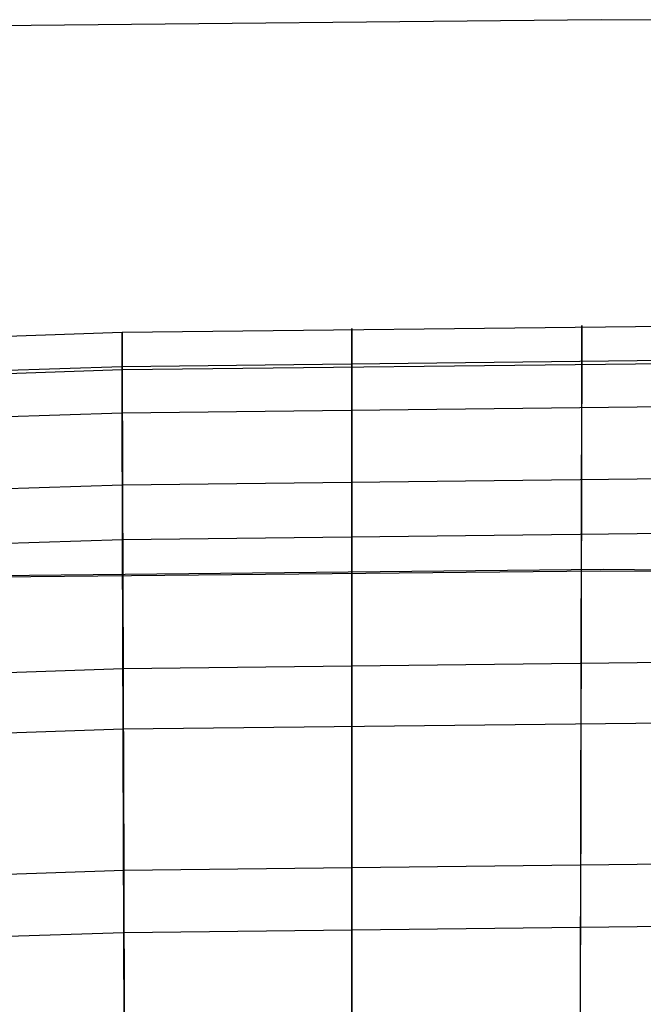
# Model space of a CAD drawing. Extents: x -1634 to -184, y -278 to 263.
# Tile 100 of 242: x -1402 to -1391, y 180 to 198. Entities that reach past the tile are written whole.
import ezdxf

# ---------------------------------------------------------------- set-up
doc = ezdxf.new("R2010")
doc.units = 0
doc.layers.add('PREDEFINITO', color=7, linetype='CONTINUOUS')

msp = doc.modelspace()

# ---------------------------------------------------------------- linework, layer by layer
at = {"layer": 'PREDEFINITO'}
for p, q in [((-1391.838, 198.086, 295.86), (-1404.946, 197.952, 295.894)), ((-1378.719, 197.977, 295.826), (-1391.838, 198.086, 295.86)), ((-1400.542, 192.408, 429.727), (-1379.738, 192.647, 429.722)), ((-1396.369, 192.474, 429.726), (-1396.369, 192.476, 430.067)), ((-1396.369, 192.476, 430.067), (-1396.369, 192.466, 430.409)), ((-1396.369, 191.797, 399.734), (-1396.369, 192.474, 429.726)), ((-1396.369, 192.466, 430.409), (-1396.369, 192.445, 430.749)), ((-1396.369, 192.445, 430.749), (-1396.369, 192.412, 431.089)), ((-1392.186, 192.529, 429.725), (-1392.186, 192.531, 430.066)), ((-1392.186, 192.531, 430.066), (-1392.186, 192.521, 430.407)), ((-1392.186, 191.852, 399.732), (-1392.186, 192.529, 429.725)), ((-1392.186, 192.521, 430.407), (-1392.186, 192.5, 430.748)), ((-1392.186, 192.5, 430.748), (-1392.186, 192.466, 431.088)), ((-1392.186, 192.466, 431.088), (-1392.186, 192.422, 431.427)), ((-1429.805, 191.45, 429.749), (-1400.542, 192.408, 429.727)), ((-1400.542, 192.408, 429.727), (-1400.542, 192.41, 430.069)), ((-1400.542, 192.41, 430.069), (-1400.542, 192.4, 430.41)), ((-1400.542, 191.731, 399.735), (-1400.542, 192.408, 429.727)), ((-1400.542, 192.4, 430.41), (-1400.542, 192.379, 430.751)), ((-1400.542, 192.379, 430.751), (-1400.542, 192.346, 431.091)), ((-1400.542, 192.346, 431.091), (-1400.542, 192.301, 431.429)), ((-1400.542, 192.301, 431.429), (-1400.542, 192.245, 431.766)), ((-1400.542, 192.245, 431.766), (-1400.542, 192.178, 432.101)), ((-1396.369, 192.412, 431.089), (-1396.369, 192.367, 431.428)), ((-1396.369, 192.367, 431.428), (-1396.369, 192.311, 431.765)), ((-1396.369, 192.311, 431.765), (-1396.369, 192.243, 432.099)), ((-1392.186, 192.298, 432.098), (-1392.187, 192.219, 432.43)), ((-1392.186, 192.422, 431.427), (-1392.186, 192.366, 431.763)), ((-1392.186, 192.366, 431.763), (-1392.186, 192.298, 432.098)), ((-1400.542, 192.178, 432.101), (-1400.541, 192.099, 432.433)), ((-1400.541, 192.099, 432.433), (-1400.541, 192.008, 432.762)), ((-1396.369, 192.243, 432.099), (-1396.369, 192.164, 432.431)), ((-1396.369, 192.164, 432.431), (-1396.369, 192.074, 432.761)), ((-1396.369, 192.074, 432.761), (-1396.369, 191.973, 433.087)), ((-1392.187, 192.219, 432.43), (-1392.187, 192.129, 432.76)), ((-1392.187, 192.129, 432.76), (-1392.187, 192.027, 433.086)), ((-1400.542, 191.731, 399.735), (-1379.738, 191.969, 399.73)), ((-1400.541, 192.008, 432.762), (-1400.541, 191.907, 433.088)), ((-1400.541, 191.907, 433.088), (-1400.54, 191.794, 433.411)), ((-1400.54, 191.789, 433.423), (-1379.738, 192.028, 433.418)), ((-1396.369, 191.973, 433.087), (-1396.369, 191.86, 433.409)), ((-1392.187, 191.915, 433.408), (-1392.188, 191.791, 433.726)), ((-1392.187, 192.027, 433.086), (-1392.187, 191.915, 433.408)), ((-1429.805, 190.773, 399.757), (-1400.542, 191.731, 399.735)), ((-1429.777, 190.832, 433.445), (-1400.54, 191.789, 433.423)), ((-1400.542, 191.717, 399.394), (-1400.542, 191.731, 399.735)), ((-1400.542, 191.692, 399.053), (-1400.542, 191.717, 399.394)), ((-1400.54, 191.794, 433.411), (-1400.54, 191.671, 433.729)), ((-1396.369, 191.86, 433.409), (-1396.369, 191.737, 433.727)), ((-1396.369, 191.783, 399.392), (-1396.369, 191.797, 399.734)), ((-1396.369, 191.758, 399.052), (-1396.369, 191.783, 399.392)), ((-1396.369, 191.721, 398.712), (-1396.369, 191.758, 399.052)), ((-1396.369, 191.737, 433.727), (-1396.369, 191.602, 434.041)), ((-1396.369, 191.673, 398.374), (-1396.369, 191.721, 398.712)), ((-1392.188, 191.791, 433.726), (-1392.188, 191.657, 434.04)), ((-1392.186, 191.838, 399.391), (-1392.186, 191.852, 399.732)), ((-1392.186, 191.813, 399.051), (-1392.186, 191.838, 399.391)), ((-1392.186, 191.776, 398.711), (-1392.186, 191.813, 399.051)), ((-1392.186, 191.728, 398.373), (-1392.186, 191.776, 398.711)), ((-1392.186, 191.668, 398.037), (-1392.186, 191.728, 398.373)), ((-1400.542, 191.656, 398.714), (-1400.542, 191.692, 399.053)), ((-1400.542, 191.607, 398.376), (-1400.542, 191.656, 398.714)), ((-1400.542, 191.547, 398.04), (-1400.542, 191.607, 398.376)), ((-1400.542, 191.476, 397.706), (-1400.542, 191.547, 398.04)), ((-1400.54, 191.671, 433.729), (-1400.539, 191.536, 434.043)), ((-1400.539, 191.536, 434.043), (-1400.539, 191.392, 434.352)), ((-1396.369, 191.613, 398.038), (-1396.369, 191.673, 398.374)), ((-1396.369, 191.542, 397.704), (-1396.369, 191.613, 398.038)), ((-1396.369, 191.602, 434.041), (-1396.369, 191.457, 434.351)), ((-1396.369, 191.459, 397.373), (-1396.369, 191.542, 397.704)), ((-1392.188, 191.657, 434.04), (-1392.188, 191.512, 434.349)), ((-1392.186, 191.597, 397.703), (-1392.186, 191.668, 398.037)), ((-1392.186, 191.514, 397.372), (-1392.186, 191.597, 397.703)), ((-1400.542, 191.393, 397.374), (-1400.542, 191.476, 397.706)), ((-1400.541, 191.299, 397.046), (-1400.542, 191.393, 397.374)), ((-1400.539, 191.392, 434.352), (-1400.538, 191.236, 434.656)), ((-1396.369, 191.365, 397.045), (-1396.369, 191.459, 397.373)), ((-1396.369, 191.457, 434.351), (-1396.369, 191.302, 434.655)), ((-1396.369, 191.26, 396.72), (-1396.369, 191.365, 397.045)), ((-1392.188, 191.512, 434.349), (-1392.189, 191.357, 434.653)), ((-1392.189, 191.357, 434.653), (-1392.189, 191.191, 434.952)), ((-1392.187, 191.42, 397.043), (-1392.186, 191.514, 397.372)), ((-1392.187, 191.315, 396.719), (-1392.187, 191.42, 397.043)), ((-1400.541, 191.194, 396.721), (-1400.541, 191.299, 397.046)), ((-1400.541, 191.078, 396.4), (-1400.541, 191.194, 396.721)), ((-1400.54, 190.946, 396.071), (-1379.738, 191.185, 396.065)), ((-1400.538, 191.236, 434.656), (-1400.538, 191.07, 434.955)), ((-1396.369, 191.302, 434.655), (-1396.369, 191.136, 434.953)), ((-1396.369, 191.144, 396.399), (-1396.369, 191.26, 396.72)), ((-1392.189, 191.191, 434.952), (-1392.19, 191.015, 435.245)), ((-1392.187, 191.199, 396.398), (-1392.187, 191.315, 396.719)), ((-1392.187, 191.072, 396.081), (-1392.187, 191.199, 396.398)), ((-1400.54, 190.951, 396.083), (-1400.541, 191.078, 396.4)), ((-1400.538, 191.07, 434.955), (-1400.537, 190.895, 435.247)), ((-1396.369, 191.017, 396.082), (-1396.369, 191.144, 396.399)), ((-1396.369, 191.136, 434.953), (-1396.369, 190.96, 435.246)), ((-1396.369, 190.879, 395.769), (-1396.369, 191.017, 396.082)), ((-1392.19, 191.015, 435.245), (-1392.19, 190.83, 435.531)), ((-1392.188, 190.934, 395.768), (-1392.187, 191.072, 396.081)), ((-1429.777, 189.988, 396.092), (-1400.54, 190.946, 396.071)), ((-1400.54, 190.814, 395.771), (-1400.54, 190.951, 396.083)), ((-1400.537, 190.895, 435.247), (-1400.536, 190.709, 435.534)), ((-1396.369, 190.96, 435.246), (-1396.369, 190.775, 435.532)), ((-1396.369, 190.731, 395.462), (-1396.369, 190.879, 395.769)), ((-1392.19, 190.83, 435.531), (-1392.19, 190.634, 435.811)), ((-1392.188, 190.786, 395.461), (-1392.188, 190.934, 395.768)), ((-1400.539, 190.665, 395.463), (-1400.54, 190.814, 395.771)), ((-1400.539, 190.507, 395.161), (-1400.539, 190.665, 395.463)), ((-1400.536, 190.709, 435.534), (-1400.536, 190.514, 435.814)), ((-1396.369, 190.775, 435.532), (-1396.369, 190.579, 435.812)), ((-1396.369, 190.572, 395.16), (-1396.369, 190.731, 395.462)), ((-1392.188, 190.627, 395.158), (-1392.188, 190.786, 395.461)), ((-1400.538, 190.338, 394.864), (-1400.539, 190.507, 395.161)), ((-1400.536, 190.514, 435.814), (-1400.535, 190.309, 436.087)), ((-1396.369, 190.579, 435.812), (-1396.368, 190.375, 436.086)), ((-1396.369, 190.403, 394.863), (-1396.369, 190.572, 395.16)), ((-1392.19, 190.634, 435.811), (-1392.191, 190.429, 436.084)), ((-1392.189, 190.458, 394.862), (-1392.188, 190.627, 395.158)), ((-1392.189, 190.279, 394.571), (-1392.189, 190.458, 394.862)), ((-1400.538, 190.159, 394.574), (-1400.538, 190.338, 394.864)), ((-1400.535, 190.309, 436.087), (-1400.534, 190.095, 436.353)), ((-1396.369, 190.224, 394.572), (-1396.369, 190.403, 394.863)), ((-1396.368, 190.375, 436.086), (-1396.368, 190.161, 436.352)), ((-1392.191, 190.429, 436.084), (-1392.191, 190.215, 436.35)), ((-1392.19, 190.09, 394.286), (-1392.189, 190.279, 394.571)), ((-1400.537, 189.97, 394.289), (-1400.538, 190.159, 394.574)), ((-1396.369, 190.036, 394.288), (-1396.369, 190.224, 394.572)), ((-1396.368, 190.161, 436.352), (-1396.368, 189.938, 436.61)), ((-1392.191, 190.215, 436.35), (-1392.192, 189.992, 436.609)), ((-1400.536, 189.771, 394.011), (-1400.537, 189.97, 394.289)), ((-1400.534, 190.095, 436.353), (-1400.533, 189.872, 436.612)), ((-1396.369, 189.837, 394.01), (-1396.369, 190.036, 394.288)), ((-1396.368, 189.938, 436.61), (-1396.368, 189.706, 436.861)), ((-1392.192, 189.992, 436.609), (-1392.193, 189.761, 436.86)), ((-1392.19, 189.892, 394.008), (-1392.19, 190.09, 394.286)), ((-1400.536, 189.564, 393.74), (-1400.536, 189.771, 394.011)), ((-1400.533, 189.64, 436.863), (-1379.738, 189.879, 436.857)), ((-1400.533, 189.872, 436.612), (-1400.533, 189.64, 436.863)), ((-1396.369, 189.629, 393.739), (-1396.369, 189.837, 394.01)), ((-1392.193, 189.761, 436.86), (-1392.193, 189.521, 437.103)), ((-1392.19, 189.684, 393.738), (-1392.19, 189.892, 394.008)), ((-1429.691, 188.684, 436.884), (-1400.533, 189.64, 436.863)), ((-1400.535, 189.347, 393.477), (-1400.536, 189.564, 393.74)), ((-1400.533, 189.64, 436.863), (-1400.532, 189.4, 437.105)), ((-1396.368, 189.412, 393.475), (-1396.369, 189.629, 393.739)), ((-1396.368, 189.706, 436.861), (-1396.368, 189.466, 437.104)), ((-1392.191, 189.467, 393.474), (-1392.19, 189.684, 393.738)), ((-1400.532, 189.4, 437.105), (-1400.531, 189.152, 437.34)), ((-1396.368, 189.466, 437.104), (-1396.368, 189.218, 437.338)), ((-1396.368, 189.187, 393.219), (-1396.368, 189.412, 393.475)), ((-1392.193, 189.521, 437.103), (-1392.194, 189.272, 437.337)), ((-1392.191, 189.241, 393.218), (-1392.191, 189.467, 393.474)), ((-1400.534, 189.121, 393.22), (-1400.535, 189.347, 393.477)), ((-1396.368, 189.218, 437.338), (-1396.368, 188.962, 437.564)), ((-1392.194, 189.272, 437.337), (-1392.194, 189.016, 437.563)), ((-1392.192, 189.007, 392.969), (-1392.191, 189.241, 393.218)), ((-1400.533, 188.886, 392.972), (-1400.534, 189.121, 393.22)), ((-1400.531, 189.152, 437.34), (-1400.53, 188.896, 437.566)), ((-1396.368, 188.952, 392.971), (-1396.368, 189.187, 393.219)), ((-1400.533, 188.644, 392.732), (-1400.533, 188.886, 392.972)), ((-1400.533, 188.644, 392.732), (-1379.738, 188.883, 392.726)), ((-1400.53, 188.896, 437.566), (-1400.529, 188.632, 437.783)), ((-1396.368, 188.962, 437.564), (-1396.368, 188.698, 437.781)), ((-1396.368, 188.71, 392.731), (-1396.368, 188.952, 392.971)), ((-1392.194, 189.016, 437.563), (-1392.195, 188.753, 437.78)), ((-1392.193, 188.764, 392.729), (-1392.192, 189.007, 392.969)), ((-1396.368, 188.459, 392.499), (-1396.368, 188.71, 392.731)), ((-1396.368, 188.698, 437.781), (-1396.368, 188.427, 437.989)), ((-1392.195, 188.753, 437.78), (-1392.196, 188.482, 437.988)), ((-1392.193, 188.513, 392.498), (-1392.193, 188.764, 392.729)), ((-1429.691, 187.688, 392.753), (-1400.533, 188.644, 392.732)), ((-1400.532, 188.393, 392.5), (-1400.533, 188.644, 392.732)), ((-1400.529, 188.632, 437.783), (-1400.528, 188.361, 437.99)), ((-1392.194, 188.255, 392.275), (-1392.193, 188.513, 392.498)), ((-1400.531, 188.134, 392.277), (-1400.532, 188.393, 392.5)), ((-1400.528, 188.361, 437.99), (-1400.527, 188.083, 438.189)), ((-1396.368, 188.2, 392.276), (-1396.368, 188.459, 392.499)), ((-1396.368, 188.427, 437.989), (-1396.368, 188.149, 438.187)), ((-1392.196, 188.482, 437.988), (-1392.196, 188.204, 438.186)), ((-1400.53, 187.868, 392.063), (-1400.531, 188.134, 392.277)), ((-1396.368, 187.934, 392.062), (-1396.368, 188.2, 392.276)), ((-1396.368, 188.149, 438.187), (-1396.368, 187.865, 438.376)), ((-1392.196, 188.204, 438.186), (-1392.197, 187.919, 438.375)), ((-1392.194, 187.989, 392.061), (-1392.194, 188.255, 392.275)), ((-1391.852, 188.072, 285.873), (-1404.781, 187.94, 285.907)), ((-1391.8, 188.099, 305.873), (-1404.728, 187.967, 305.907)), ((-1400.527, 188.083, 438.189), (-1400.526, 187.799, 438.378)), ((-1392.195, 187.716, 391.856), (-1392.194, 187.989, 392.061)), ((-1378.924, 187.965, 285.84), (-1391.852, 188.072, 285.873)), ((-1378.872, 187.992, 305.84), (-1391.8, 188.099, 305.873)), ((-1400.529, 187.595, 391.858), (-1400.53, 187.868, 392.063)), ((-1400.526, 187.799, 438.378), (-1400.525, 187.508, 438.557)), ((-1396.368, 187.661, 391.857), (-1396.368, 187.934, 392.062)), ((-1396.368, 187.865, 438.376), (-1396.368, 187.574, 438.555)), ((-1392.197, 187.919, 438.375), (-1392.198, 187.629, 438.554)), ((-1400.528, 187.315, 391.663), (-1400.529, 187.595, 391.858)), ((-1396.368, 187.381, 391.662), (-1396.368, 187.661, 391.857)), ((-1392.198, 187.629, 438.554), (-1392.198, 187.332, 438.723)), ((-1392.196, 187.436, 391.66), (-1392.195, 187.716, 391.856)), ((-1400.525, 187.508, 438.557), (-1400.524, 187.211, 438.726)), ((-1396.368, 187.574, 438.555), (-1396.368, 187.277, 438.724)), ((-1392.196, 187.149, 391.475), (-1392.196, 187.436, 391.66)), ((-1400.527, 187.029, 391.477), (-1400.528, 187.315, 391.663)), ((-1396.368, 187.094, 391.476), (-1396.368, 187.381, 391.662)), ((-1396.368, 187.277, 438.724), (-1396.368, 186.975, 438.883)), ((-1392.198, 187.332, 438.723), (-1392.199, 187.03, 438.882)), ((-1400.524, 187.211, 438.726), (-1400.523, 186.909, 438.884)), ((-1396.368, 186.802, 391.3), (-1396.368, 187.094, 391.476)), ((-1392.197, 186.856, 391.299), (-1392.196, 187.149, 391.475)), ((-1400.526, 186.736, 391.302), (-1400.527, 187.029, 391.477)), ((-1400.523, 186.909, 438.884), (-1400.522, 186.602, 439.033)), ((-1396.368, 186.975, 438.883), (-1396.368, 186.667, 439.031)), ((-1392.199, 187.03, 438.882), (-1392.2, 186.722, 439.03)), ((-1400.525, 186.437, 391.136), (-1400.526, 186.736, 391.302)), ((-1396.368, 186.503, 391.134), (-1396.368, 186.802, 391.3)), ((-1392.2, 186.722, 439.03), (-1392.201, 186.41, 439.168)), ((-1392.198, 186.558, 391.133), (-1392.197, 186.856, 391.299)), ((-1400.522, 186.602, 439.033), (-1400.521, 186.289, 439.171)), ((-1400.521, 186.301, 439.166), (-1379.738, 186.541, 439.16)), ((-1396.368, 186.667, 439.031), (-1396.368, 186.355, 439.169)), ((-1392.198, 186.254, 390.978), (-1392.198, 186.558, 391.133)), ((-1400.524, 186.133, 390.98), (-1400.525, 186.437, 391.136)), ((-1396.368, 186.199, 390.979), (-1396.368, 186.503, 391.134)), ((-1396.368, 186.355, 439.169), (-1396.367, 186.038, 439.296)), ((-1392.201, 186.41, 439.168), (-1392.201, 186.093, 439.295)), ((-1429.559, 185.348, 439.187), (-1400.521, 186.301, 439.166)), ((-1400.521, 186.289, 439.171), (-1400.52, 185.972, 439.298)), ((-1396.368, 185.89, 390.834), (-1396.368, 186.199, 390.979)), ((-1392.199, 185.945, 390.833), (-1392.198, 186.254, 390.978)), ((-1400.523, 185.824, 390.835), (-1400.524, 186.133, 390.98)), ((-1396.367, 186.038, 439.296), (-1396.367, 185.717, 439.412)), ((-1392.201, 186.093, 439.295), (-1392.202, 185.772, 439.411)), ((-1400.522, 185.51, 390.701), (-1400.523, 185.824, 390.835)), ((-1400.52, 185.972, 439.298), (-1400.519, 185.651, 439.414)), ((-1396.368, 185.576, 390.7), (-1396.368, 185.89, 390.834)), ((-1392.2, 185.631, 390.698), (-1392.199, 185.945, 390.833)), ((-1400.519, 185.651, 439.414), (-1400.518, 185.326, 439.519)), ((-1396.367, 185.717, 439.412), (-1396.367, 185.392, 439.517)), ((-1392.202, 185.772, 439.411), (-1392.203, 185.447, 439.516)), ((-1392.201, 185.312, 390.575), (-1392.2, 185.631, 390.698)), ((-1400.521, 185.192, 390.578), (-1400.522, 185.51, 390.701)), ((-1396.368, 185.258, 390.576), (-1396.368, 185.576, 390.7)), ((-1400.521, 185.204, 390.582), (-1379.738, 185.444, 390.577)), ((-1400.518, 185.326, 439.519), (-1400.517, 184.998, 439.613)), ((-1396.367, 185.392, 439.517), (-1396.367, 185.064, 439.611)), ((-1392.203, 185.447, 439.516), (-1392.204, 185.119, 439.61)), ((-1392.201, 184.99, 390.462), (-1392.201, 185.312, 390.575)), ((-1429.559, 184.251, 390.604), (-1400.521, 185.204, 390.582)), ((-1400.52, 184.87, 390.465), (-1400.521, 185.192, 390.578)), ((-1396.367, 184.935, 390.464), (-1396.368, 185.258, 390.576)), ((-1392.204, 185.119, 439.61), (-1392.204, 184.787, 439.693)), ((-1400.517, 184.998, 439.613), (-1400.516, 184.667, 439.695)), ((-1396.367, 185.064, 439.611), (-1396.367, 184.733, 439.694)), ((-1396.367, 184.609, 390.362), (-1396.367, 184.935, 390.464)), ((-1392.202, 184.664, 390.361), (-1392.201, 184.99, 390.462)), ((-1400.519, 184.544, 390.364), (-1400.52, 184.87, 390.465)), ((-1392.204, 184.787, 439.693), (-1392.205, 184.453, 439.764)), ((-1400.516, 184.667, 439.695), (-1400.515, 184.333, 439.767)), ((-1396.367, 184.733, 439.694), (-1396.367, 184.399, 439.765)), ((-1396.367, 184.28, 390.272), (-1396.367, 184.609, 390.362)), ((-1392.203, 184.335, 390.271), (-1392.202, 184.664, 390.361)), ((-1400.518, 184.214, 390.273), (-1400.519, 184.544, 390.364)), ((-1396.367, 184.399, 439.765), (-1396.367, 184.062, 439.825)), ((-1392.205, 184.453, 439.764), (-1392.206, 184.117, 439.824)), ((-1400.517, 183.882, 390.194), (-1400.518, 184.214, 390.273)), ((-1400.515, 184.333, 439.767), (-1400.514, 183.997, 439.827)), ((-1396.367, 183.948, 390.193), (-1396.367, 184.28, 390.272)), ((-1392.204, 184.003, 390.191), (-1392.203, 184.335, 390.271)), ((-1396.367, 184.062, 439.825), (-1396.367, 183.724, 439.874)), ((-1392.206, 184.117, 439.824), (-1392.207, 183.779, 439.872)), ((-1400.516, 183.547, 390.127), (-1400.517, 183.882, 390.194)), ((-1400.514, 183.997, 439.827), (-1400.513, 183.659, 439.875)), ((-1396.367, 183.613, 390.125), (-1396.367, 183.948, 390.193)), ((-1392.204, 183.668, 390.124), (-1392.204, 184.003, 390.191)), ((-1396.367, 183.724, 439.874), (-1396.367, 183.385, 439.91)), ((-1392.207, 183.779, 439.872), (-1392.208, 183.44, 439.909)), ((-1392.205, 183.331, 390.068), (-1392.204, 183.668, 390.124)), ((-1400.515, 183.211, 390.07), (-1400.516, 183.547, 390.127)), ((-1400.513, 183.659, 439.875), (-1400.511, 183.319, 439.912)), ((-1396.367, 183.276, 390.069), (-1396.367, 183.613, 390.125)), ((-1400.511, 183.319, 439.912), (-1400.51, 182.979, 439.937)), ((-1396.367, 183.385, 439.91), (-1396.367, 183.044, 439.936)), ((-1392.208, 183.44, 439.909), (-1392.208, 183.099, 439.934)), ((-1392.206, 182.993, 390.023), (-1392.205, 183.331, 390.068)), ((-1400.514, 182.872, 390.026), (-1400.515, 183.211, 390.07)), ((-1396.367, 182.938, 390.024), (-1396.367, 183.276, 390.069)), ((-1400.51, 182.979, 439.937), (-1400.509, 182.637, 439.951)), ((-1396.367, 183.044, 439.936), (-1396.367, 182.703, 439.949)), ((-1392.208, 183.099, 439.934), (-1392.209, 182.758, 439.948)), ((-1392.207, 182.653, 389.99), (-1392.206, 182.993, 390.023)), ((-1400.513, 182.532, 389.993), (-1400.514, 182.872, 390.026)), ((-1400.509, 182.637, 439.951), (-1379.738, 182.878, 439.945)), ((-1396.367, 182.598, 389.991), (-1396.367, 182.938, 390.024)), ((-1429.415, 181.687, 439.972), (-1400.509, 182.637, 439.951)), ((-1400.509, 182.637, 439.951), (-1400.493, 177.639, 440.063)), ((-1396.367, 182.703, 439.949), (-1396.366, 177.705, 440.062)), ((-1396.367, 182.257, 389.97), (-1396.367, 182.598, 389.991)), ((-1392.209, 182.758, 439.948), (-1392.221, 177.76, 440.061)), ((-1392.208, 182.312, 389.969), (-1392.207, 182.653, 389.99)), ((-1400.511, 182.191, 389.971), (-1400.513, 182.532, 389.993)), ((-1396.367, 181.916, 389.96), (-1396.367, 182.257, 389.97)), ((-1392.208, 181.971, 389.959), (-1392.208, 182.312, 389.969)), ((-1400.51, 181.85, 389.961), (-1400.511, 182.191, 389.971)), ((-1396.367, 181.575, 389.962), (-1396.367, 181.916, 389.96)), ((-1392.209, 181.629, 389.961), (-1392.208, 181.971, 389.959)), ((-1400.509, 181.509, 389.963), (-1400.51, 181.85, 389.961)), ((-1400.509, 181.509, 389.963), (-1379.738, 181.75, 389.958)), ((-1396.365, 176.577, 390.075), (-1396.367, 181.575, 389.962)), ((-1392.221, 176.632, 390.073), (-1392.209, 181.629, 389.961)), ((-1429.415, 180.558, 389.985), (-1400.509, 181.509, 389.963)), ((-1400.493, 176.511, 390.076), (-1400.509, 181.509, 389.963))]:
    msp.add_line(p, q, dxfattribs=at)

doc.saveas('drawing.dxf')
